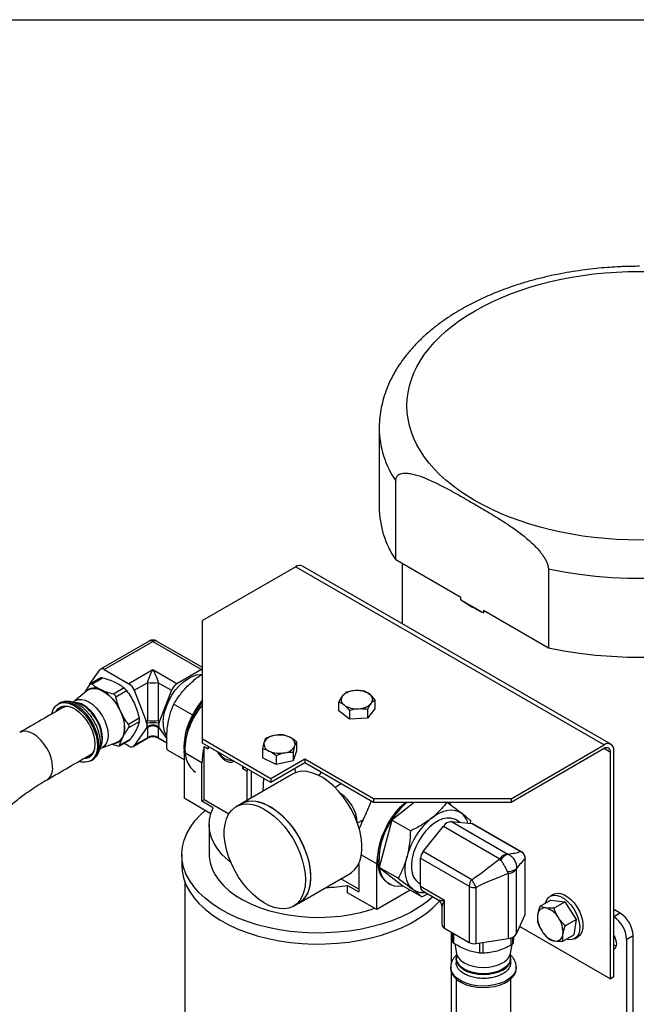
# Model space of a CAD drawing. Header units: inches. Extents: x 3 to 129, y 3 to 99.
# Tile 28 of 30: x 104.09 to 112.57, y 85.46 to 99. Entities that reach past the tile are written whole.
import ezdxf

# ---------------------------------------------------------------- set-up
doc = ezdxf.new("R2010")
doc.units = ezdxf.units.IN
doc.header["$LTSCALE"] = 12
doc.header["$MEASUREMENT"] = 0
doc.layers.add('TEXT', color=140, linetype='Continuous', lineweight=25)

msp = doc.modelspace()

# ---------------------------------------------------------------- linework, layer by layer
for p, q in [((109.033, 93.381), (109.033, 92.295)), ((109.259, 91.572), (109.259, 92.658)), ((110.154, 91.055), (109.259, 91.572)), ((107.884, 91.476), (106.602, 90.736)), ((107.884, 91.476), (112.126, 89.027)), ((112.22, 89.036), (107.978, 91.486)), ((109.348, 91.521), (109.348, 90.695)), ((111.359, 91.445), (111.359, 90.359)), ((110.154, 91.022), (110.154, 91.055)), ((110.154, 91.022), (110.465, 90.843)), ((110.465, 90.876), (110.465, 90.843)), ((111.359, 90.359), (110.465, 90.876)), ((106.602, 89.104), (106.602, 90.736)), ((105.87, 90.456), (105.201, 90.07)), ((105.251, 90.065), (105.92, 90.451)), ((105.92, 90.451), (106.588, 90.065)), ((106.602, 90.091), (105.97, 90.456)), ((105.049, 89.859), (105.19, 90.06)), ((105.251, 90.065), (105.59, 89.869)), ((105.92, 90.06), (105.59, 89.869)), ((106.249, 89.869), (105.92, 90.06)), ((106.588, 90.065), (106.249, 89.869)), ((105.203, 89.948), (105.06, 89.866)), ((105.08, 89.864), (105.226, 89.949)), ((105.01, 89.771), (104.844, 89.631)), ((105.525, 89.81), (105.378, 89.726)), ((105.41, 89.69), (105.557, 89.775)), ((105.664, 89.778), (105.846, 89.883)), ((105.664, 89.778), (105.829, 89.352)), ((105.846, 89.883), (105.846, 89.362)), ((105.993, 89.883), (105.993, 89.362)), ((105.993, 89.883), (106.176, 89.778)), ((106.176, 89.778), (106.011, 89.352)), ((104.854, 89.637), (104.816, 89.615)), ((108.974, 89.648), (108.974, 89.525)), ((104.633, 89.599), (104.615, 89.588)), ((106.208, 89.588), (106.466, 89.44)), ((108.476, 89.497), (108.476, 89.62)), ((108.622, 89.502), (108.622, 89.379)), ((108.974, 89.525), (108.87, 89.393)), ((108.87, 89.516), (108.87, 89.393)), ((105.731, 89.393), (105.584, 89.308)), ((108.622, 89.379), (108.476, 89.497)), ((108.87, 89.393), (108.622, 89.379)), ((105.588, 89.266), (105.735, 89.35)), ((105.829, 89.254), (105.664, 89.019)), ((105.846, 89.362), (105.829, 89.352)), ((105.829, 89.254), (105.846, 89.264)), ((105.846, 89.264), (105.846, 89.124)), ((105.993, 89.362), (106.011, 89.352)), ((105.993, 89.264), (105.993, 89.124)), ((106.011, 89.254), (105.993, 89.264)), ((106.011, 89.254), (106.111, 89.111)), ((105.459, 89.015), (105.601, 89.098)), ((105.611, 89.107), (105.464, 89.022)), ((105.65, 89.006), (105.86, 89.127)), ((105.846, 89.124), (105.664, 89.019)), ((105.98, 89.127), (106.114, 89.05)), ((106.113, 89.055), (105.993, 89.124)), ((107.542, 88.561), (106.602, 89.104)), ((106.602, 89.053), (106.602, 89.104)), ((105.187, 88.969), (105.226, 88.992)), ((105.217, 88.986), (105.421, 89.06)), ((105.358, 89.037), (105.435, 89.015)), ((105.59, 89.012), (105.522, 89.052)), ((106.117, 88.958), (106.348, 88.825)), ((107.542, 88.51), (106.602, 89.053)), ((106.627, 88.271), (106.627, 89.003)), ((106.627, 89.003), (106.68, 88.973)), ((106.68, 89.008), (106.68, 88.973)), ((107.425, 88.974), (107.425, 88.851)), ((107.896, 89.07), (107.896, 88.947)), ((110.845, 88.287), (112.126, 89.027)), ((112.126, 88.976), (110.845, 88.236)), ((112.215, 88.925), (112.126, 88.976)), ((106.595, 88.779), (106.348, 88.922)), ((106.348, 88.922), (106.348, 88.293)), ((107.615, 88.757), (107.425, 88.851)), ((108.01, 88.831), (107.542, 88.561)), ((107.615, 88.88), (107.615, 88.757)), ((107.896, 88.947), (107.851, 88.806)), ((107.851, 88.929), (107.851, 88.806)), ((108.953, 88.287), (108.01, 88.831)), ((108.01, 88.831), (108.01, 88.78)), ((112.215, 85.812), (112.215, 88.925)), ((112.259, 85.837), (112.259, 88.951)), ((105.065, 88.809), (105.083, 88.819)), ((106.595, 88.252), (106.595, 88.779)), ((107.157, 88.697), (107.157, 88.732)), ((107.21, 88.667), (107.157, 88.697)), ((107.219, 88.697), (107.21, 88.667)), ((108.01, 88.78), (107.542, 88.51)), ((107.851, 88.806), (107.615, 88.757)), ((107.879, 88.645), (107.875, 88.702)), ((108.953, 88.236), (108.01, 88.78)), ((107.842, 88.627), (107.135, 88.219)), ((107.21, 88.667), (107.21, 88.263)), ((107.274, 88.299), (107.274, 88.665)), ((107.442, 88.568), (107.431, 88.39)), ((107.542, 88.561), (107.542, 88.51)), ((108.234, 88.651), (108.201, 88.608)), ((108.511, 88.491), (108.426, 88.442)), ((106.716, 88.08), (106.348, 88.293)), ((110.845, 88.287), (108.953, 88.287)), ((108.953, 88.287), (108.953, 88.236)), ((110.845, 88.287), (110.845, 88.236)), ((106.627, 88.271), (106.595, 88.252)), ((106.749, 88.164), (106.595, 88.252)), ((106.963, 88.077), (106.627, 88.271)), ((107.135, 88.219), (107.065, 88.178)), ((110.845, 88.236), (108.953, 88.236)), ((109.512, 88.236), (109.204, 87.993)), ((110.001, 88.236), (110.014, 88.205)), ((106.693, 87.93), (106.693, 87.522)), ((108.733, 87.954), (108.81, 87.998)), ((109.204, 87.993), (109.033, 87.342)), ((109.462, 87.844), (109.204, 87.993)), ((109.636, 87.56), (109.915, 87.908)), ((109.915, 87.908), (110.69, 87.46)), ((110.028, 87.973), (110.803, 87.526)), ((110.028, 87.973), (110.307, 87.948)), ((110.146, 87.962), (110.081, 88)), ((110.288, 87.95), (110.291, 87.982)), ((110.307, 87.948), (110.976, 87.562)), ((110.99, 87.558), (110.322, 87.943)), ((106.318, 87.522), (106.318, 87.37)), ((108.999, 87.391), (108.787, 87.513)), ((109.6, 87.469), (110.268, 87.083)), ((109.6, 87.078), (109.6, 87.469)), ((110.304, 87.174), (109.636, 87.56)), ((111.041, 86.699), (111.041, 87.471)), ((108.752, 87.395), (108.752, 87.007)), ((108.999, 86.762), (108.999, 87.391)), ((109.291, 87.193), (109.033, 87.342)), ((109.033, 87.342), (109.362, 87.085)), ((111.037, 87.456), (111.037, 86.684)), ((107.925, 86.851), (108.632, 87.259)), ((110.806, 87.259), (110.806, 86.364)), ((110.919, 86.43), (110.919, 87.324)), ((106.358, 87.148), (106.358, 82.995)), ((108.752, 87.044), (108.506, 87.186)), ((108.598, 86.994), (108.598, 87.096)), ((108.598, 87.096), (108.752, 87.007)), ((109.16, 87.122), (109.174, 87.114)), ((109.62, 86.936), (109.362, 87.085)), ((109.579, 87.129), (109.6, 87.117)), ((109.93, 86.887), (109.6, 87.078)), ((110.269, 87.083), (110.269, 86.311)), ((110.365, 86.296), (110.365, 87.068)), ((108.999, 86.762), (108.598, 86.994)), ((109.46, 87.028), (108.999, 86.762)), ((109.62, 86.936), (109.701, 86.979)), ((109.625, 87.023), (109.835, 86.902)), ((111.427, 86.972), (111.383, 86.946)), ((107.855, 86.81), (107.925, 86.851)), ((109.244, 86.904), (109.254, 86.909)), ((109.254, 86.909), (109.263, 86.915)), ((109.895, 86.798), (109.895, 86.556)), ((109.93, 86.507), (109.93, 86.887)), ((111.394, 86.894), (111.243, 86.807)), ((111.394, 86.894), (111.584, 86.868)), ((111.434, 86.781), (111.584, 86.868)), ((111.584, 86.868), (111.743, 86.628)), ((110.919, 86.43), (111.037, 86.684)), ((112.347, 86.713), (112.259, 86.764)), ((112.347, 86.713), (112.259, 86.661)), ((110.967, 86.532), (112.215, 85.812)), ((111.592, 86.541), (111.743, 86.628)), ((111.743, 86.628), (111.71, 86.414)), ((109.93, 86.507), (110.269, 86.311)), ((110.028, 86.035), (110.028, 86.45)), ((110.038, 86.445), (110.038, 86.323)), ((110.06, 86.298), (110.06, 86.432)), ((111.56, 86.327), (111.71, 86.414)), ((111.721, 86.362), (111.765, 86.387)), ((112.436, 86.355), (112.524, 86.406)), ((112.524, 83.548), (112.524, 86.406)), ((110.072, 86.292), (110.096, 86.159)), ((110.365, 86.296), (110.806, 86.364)), ((110.414, 86.304), (110.414, 86.164)), ((110.464, 86.162), (110.464, 86.311)), ((110.837, 86.159), (110.859, 86.282)), ((110.843, 86.373), (110.843, 86.272)), ((110.87, 86.296), (110.87, 86.384)), ((112.263, 86.272), (112.259, 86.274)), ((112.259, 86.27), (112.263, 86.272)), ((112.291, 86.259), (112.263, 86.272)), ((112.436, 83.497), (112.436, 86.355)), ((110.094, 86.17), (110.094, 86.095)), ((110.839, 86.095), (110.839, 86.17)), ((110.092, 86.084), (110.092, 86.032)), ((110.842, 86.032), (110.842, 86.084)), ((110.017, 85.971), (110.017, 85.95)), ((110.028, 82.995), (110.028, 85.892)), ((110.203, 85.943), (110.206, 85.941)), ((110.727, 85.941), (110.73, 85.943)), ((110.917, 85.95), (110.917, 85.971)), ((110.092, 85.807), (110.092, 84.806)), ((110.842, 84.806), (110.842, 85.807)), ((112.259, 85.837), (112.215, 85.812))]:
    msp.add_line(p, q)
at = {"flags": 128}
for points in [[(112.672, 91.315), (112.449, 91.317), (112.226, 91.327), (112.005, 91.344), (111.786, 91.37), (111.571, 91.404), (111.359, 91.445)], [(112.672, 90.229), (112.449, 90.231), (112.226, 90.241), (112.005, 90.258), (111.786, 90.284), (111.571, 90.318), (111.359, 90.359)], [(106.602, 90.071), (106.598, 90.07), (106.588, 90.065)], [(106.059, 89.331), (106.065, 89.403), (106.08, 89.479), (106.105, 89.557), (106.138, 89.634), (106.18, 89.709), (106.228, 89.778), (106.282, 89.841), (106.34, 89.894), (106.4, 89.938), (106.46, 89.969), (106.519, 89.989), (106.575, 89.995), (106.584, 89.995)], [(105.01, 89.771), (105.021, 89.779), (105.061, 89.798), (105.107, 89.805), (105.157, 89.798), (105.21, 89.779), (105.264, 89.748), (105.317, 89.706), (105.367, 89.654), (105.413, 89.595), (105.453, 89.53), (105.485, 89.462), (105.509, 89.392), (105.524, 89.324), (105.529, 89.259), (105.524, 89.2), (105.509, 89.149), (105.485, 89.107), (105.453, 89.076), (105.421, 89.06)], [(104.854, 89.637), (104.894, 89.652), (104.939, 89.653), (104.989, 89.642), (105.04, 89.618), (105.092, 89.583), (105.141, 89.537), (105.187, 89.483), (105.226, 89.422), (105.259, 89.357), (105.284, 89.29), (105.299, 89.224), (105.304, 89.162), (105.299, 89.106), (105.284, 89.057), (105.259, 89.019), (105.226, 88.992), (105.226, 88.992)], [(104.53, 89.459), (104.533, 89.473), (104.553, 89.524), (104.583, 89.563), (104.62, 89.591), (104.665, 89.606), (104.715, 89.609), (104.769, 89.598), (104.826, 89.574), (104.883, 89.538), (104.938, 89.491), (104.991, 89.435), (105.038, 89.371), (105.08, 89.302), (105.113, 89.229), (105.138, 89.156), (105.153, 89.083), (105.158, 89.015)], [(104.588, 89.492), (104.589, 89.493), (104.618, 89.529), (104.655, 89.552), (104.699, 89.563), (104.748, 89.561), (104.8, 89.545), (104.854, 89.517), (104.907, 89.478), (104.958, 89.428), (105.004, 89.37), (105.045, 89.306), (105.078, 89.238), (105.103, 89.168), (105.118, 89.1), (105.123, 89.035)], [(105.176, 89.025), (105.171, 89.094), (105.156, 89.166), (105.131, 89.24), (105.097, 89.312), (105.056, 89.382), (105.009, 89.445), (104.956, 89.502), (104.9, 89.548), (104.843, 89.584), (104.787, 89.608), (104.733, 89.619), (104.682, 89.617), (104.638, 89.601), (104.633, 89.599)], [(105.222, 89.091), (105.224, 89.119), (105.219, 89.18), (105.204, 89.246), (105.18, 89.312), (105.147, 89.376), (105.108, 89.436), (105.063, 89.49), (105.014, 89.536), (104.963, 89.571), (104.912, 89.594), (104.863, 89.605), (104.851, 89.606)], [(105.194, 88.988), (105.209, 89.014), (105.224, 89.062), (105.229, 89.119), (105.224, 89.181), (105.209, 89.247), (105.184, 89.313), (105.151, 89.378), (105.112, 89.439), (105.066, 89.494), (105.017, 89.54), (104.965, 89.575)], [(104.541, 88.721), (104.536, 88.784), (104.52, 88.85), (104.496, 88.917), (104.463, 88.983), (104.422, 89.044), (104.376, 89.098), (104.327, 89.144), (104.275, 89.18), (104.223, 89.204), (104.173, 89.215), (104.128, 89.212), (104.088, 89.197)], [(105.158, 89.015), (105.153, 88.952), (105.138, 88.898), (105.113, 88.852), (105.08, 88.819), (105.038, 88.797), (104.991, 88.788), (104.938, 88.792), (104.906, 88.801)], [(105.123, 89.035), (105.118, 88.976), (105.103, 88.926), (105.078, 88.885), (105.045, 88.855), (105.004, 88.838), (104.96, 88.834)], [(106.359, 88.982), (106.364, 88.903), (106.379, 88.831), (106.403, 88.768), (106.436, 88.715), (106.478, 88.673), (106.508, 88.652)], [(105.057, 88.864), (105.039, 88.858), (104.995, 88.854)], [(107.166, 88.727), (107.165, 88.723), (107.157, 88.697)], [(108.632, 87.259), (108.652, 87.271), (108.698, 87.312), (108.736, 87.364), (108.765, 87.427), (108.785, 87.499), (108.795, 87.578), (108.795, 87.665), (108.785, 87.756), (108.765, 87.85), (108.736, 87.946), (108.698, 88.042), (108.652, 88.137), (108.598, 88.228), (108.538, 88.313), (108.472, 88.393), (108.403, 88.464), (108.33, 88.526), (108.256, 88.577), (108.181, 88.617), (108.108, 88.645), (108.037, 88.661), (107.969, 88.664), (107.906, 88.654), (107.849, 88.631), (107.842, 88.627)], [(106.992, 87.411), (106.949, 87.446), (106.874, 87.517), (106.812, 87.592), (106.762, 87.67), (106.725, 87.751), (106.703, 87.833), (106.693, 87.916), (106.698, 88), (106.717, 88.082), (106.749, 88.164)], [(108.018, 87.172), (108.013, 87.089), (107.998, 87.013), (107.974, 86.945), (107.94, 86.888), (107.898, 86.841), (107.848, 86.806), (107.791, 86.784), (107.728, 86.774), (107.66, 86.776), (107.589, 86.792), (107.515, 86.82), (107.441, 86.86), (107.367, 86.912), (107.294, 86.974), (107.224, 87.045), (107.159, 87.124), (107.099, 87.21), (107.045, 87.301), (106.999, 87.395), (106.961, 87.491), (106.932, 87.587), (106.912, 87.682), (106.902, 87.773), (106.902, 87.859), (106.912, 87.939), (106.932, 88.01), (106.961, 88.073), (106.999, 88.125), (107.045, 88.166), (107.099, 88.195), (107.159, 88.211), (107.224, 88.215), (107.294, 88.206), (107.367, 88.184), (107.441, 88.15), (107.515, 88.104), (107.589, 88.047), (107.66, 87.98), (107.728, 87.905), (107.791, 87.822), (107.848, 87.734), (107.898, 87.641), (107.94, 87.545), (107.974, 87.449), (107.998, 87.354), (108.013, 87.261), (108.018, 87.172)], [(107.135, 88.219), (107.142, 88.223), (107.199, 88.246), (107.262, 88.256), (107.329, 88.253), (107.401, 88.237), (107.474, 88.209), (107.549, 88.169), (107.623, 88.117), (107.696, 88.056), (107.765, 87.984), (107.831, 87.905), (107.891, 87.819), (107.945, 87.729), (107.991, 87.634), (108.029, 87.538), (108.058, 87.442), (108.078, 87.348), (108.088, 87.256), (108.088, 87.17), (108.078, 87.091), (108.058, 87.019), (108.029, 86.956), (107.991, 86.904), (107.945, 86.863), (107.925, 86.851)], [(107.135, 88.219), (107.17, 88.236), (107.23, 88.252), (107.295, 88.256), (107.365, 88.247), (107.437, 88.225), (107.512, 88.191), (107.586, 88.145), (107.66, 88.088), (107.731, 88.021), (107.799, 87.946), (107.862, 87.863), (107.919, 87.775), (107.969, 87.682), (108.011, 87.586), (108.045, 87.49), (108.069, 87.394), (108.084, 87.301), (108.089, 87.213)], [(109.16, 87.122), (109.153, 87.125), (109.108, 87.162), (109.07, 87.21), (109.041, 87.268), (109.022, 87.335), (109.012, 87.411), (109.012, 87.492), (109.022, 87.579), (109.041, 87.669), (109.07, 87.761), (109.108, 87.852), (109.153, 87.941), (109.206, 88.026), (109.265, 88.106), (109.329, 88.178), (109.389, 88.236)], [(109.772, 86.938), (109.772, 86.937), (109.679, 86.861), (109.575, 86.79), (109.461, 86.724), (109.337, 86.664), (109.205, 86.61), (109.066, 86.564), (108.92, 86.524), (108.769, 86.491), (108.613, 86.467), (108.455, 86.45), (108.294, 86.441), (108.133, 86.44), (107.972, 86.447), (107.813, 86.462), (107.656, 86.484), (107.504, 86.515), (107.356, 86.553), (107.215, 86.598), (107.081, 86.65), (106.956, 86.708), (106.839, 86.773), (106.733, 86.843), (106.637, 86.918), (106.553, 86.997), (106.481, 87.081), (106.421, 87.167), (106.375, 87.256), (106.343, 87.348), (106.323, 87.44), (106.318, 87.533), (106.327, 87.626), (106.349, 87.718), (106.386, 87.809), (106.435, 87.898), (106.498, 87.984), (106.573, 88.066), (106.637, 88.126)], [(110.081, 88), (110.065, 88.008), (110.016, 88.022), (109.963, 88.022), (109.905, 88.009), (109.845, 87.983), (109.785, 87.946), (109.726, 87.897), (109.67, 87.839), (109.619, 87.773), (109.574, 87.7), (109.536, 87.624), (109.506, 87.547), (109.486, 87.469), (109.476, 87.395), (109.476, 87.325), (109.486, 87.263), (109.506, 87.209), (109.536, 87.165), (109.574, 87.132), (109.579, 87.129)], [(109.751, 88.019), (109.808, 88.06), (109.866, 88.092), (109.923, 88.115), (109.978, 88.129), (110.031, 88.133), (110.08, 88.127), (110.125, 88.112), (110.165, 88.087)], [(110.307, 87.948), (110.315, 87.946), (110.322, 87.943)], [(106.693, 87.522), (106.694, 87.49), (106.706, 87.407), (106.733, 87.325), (106.772, 87.244), (106.825, 87.166), (106.891, 87.092), (106.969, 87.021), (107.058, 86.955), (107.158, 86.895), (107.268, 86.84), (107.386, 86.792), (107.512, 86.75), (107.644, 86.716), (107.782, 86.689), (107.923, 86.67), (108.066, 86.659), (108.211, 86.656), (108.356, 86.661), (108.499, 86.674), (108.639, 86.695), (108.776, 86.724), (108.906, 86.76), (108.968, 86.78)], [(109.495, 87.042), (109.46, 87.075), (109.432, 87.117), (109.411, 87.167), (109.397, 87.223), (109.39, 87.285), (109.391, 87.352), (109.4, 87.423), (109.416, 87.496)], [(111.041, 87.471), (111.04, 87.463), (111.037, 87.456)], [(106.318, 87.37), (106.323, 87.289), (106.343, 87.197), (106.375, 87.105), (106.421, 87.016), (106.481, 86.93), (106.553, 86.846), (106.637, 86.767), (106.733, 86.692), (106.839, 86.622), (106.956, 86.557), (107.081, 86.499), (107.215, 86.447), (107.356, 86.402), (107.504, 86.364), (107.656, 86.333), (107.813, 86.311), (107.972, 86.296), (108.133, 86.289), (108.294, 86.29), (108.455, 86.299), (108.613, 86.316), (108.769, 86.34), (108.92, 86.373), (109.066, 86.412), (109.205, 86.459), (109.337, 86.513), (109.461, 86.573), (109.575, 86.639), (109.679, 86.71), (109.772, 86.786), (109.853, 86.867), (109.867, 86.883)], [(109.362, 87.085), (109.301, 87.08), (109.244, 87.086), (109.192, 87.104), (109.146, 87.132), (109.106, 87.171), (109.074, 87.219), (109.049, 87.277), (109.033, 87.342)], [(108.089, 87.213), (108.084, 87.129), (108.069, 87.054), (108.045, 86.986), (108.011, 86.929), (107.969, 86.882), (107.925, 86.851)], [(111.32, 86.851), (111.321, 86.856), (111.338, 86.899), (111.363, 86.932), (111.396, 86.953), (111.436, 86.962), (111.48, 86.958), (111.528, 86.942), (111.576, 86.914), (111.623, 86.876), (111.668, 86.828), (111.707, 86.773), (111.741, 86.714), (111.766, 86.652), (111.783, 86.59), (111.79, 86.53), (111.788, 86.476), (111.776, 86.429), (111.754, 86.391), (111.725, 86.364), (111.688, 86.349), (111.646, 86.346), (111.607, 86.354)], [(111.427, 86.972), (111.441, 86.978), (111.48, 86.987), (111.525, 86.984), (111.572, 86.968), (111.62, 86.94), (111.668, 86.901), (111.712, 86.854), (111.752, 86.799), (111.785, 86.739), (111.81, 86.677), (111.827, 86.615), (111.834, 86.556), (111.832, 86.502), (111.82, 86.455), (111.799, 86.417), (111.769, 86.39), (111.765, 86.387)], [(111.037, 86.684), (111.04, 86.691), (111.041, 86.699)], [(112.259, 86.409), (112.271, 86.385), (112.288, 86.336), (112.294, 86.29), (112.288, 86.25), (112.271, 86.222), (112.259, 86.212)], [(110.096, 86.159), (110.101, 86.139), (110.122, 86.099), (110.157, 86.062), (110.203, 86.029), (110.26, 86.003), (110.324, 85.983), (110.394, 85.971), (110.467, 85.966), (110.539, 85.971), (110.609, 85.983), (110.673, 86.003), (110.73, 86.029)], [(110.732, 85.931), (110.675, 85.904), (110.61, 85.884), (110.54, 85.872), (110.467, 85.868), (110.393, 85.872), (110.323, 85.884), (110.258, 85.904), (110.201, 85.931), (110.155, 85.964), (110.12, 86.001), (110.099, 86.042), (110.092, 86.084), (110.094, 86.109)], [(110.839, 86.095), (110.832, 86.053), (110.811, 86.013), (110.776, 85.975), (110.73, 85.943), (110.673, 85.916), (110.609, 85.896), (110.539, 85.884), (110.467, 85.88), (110.394, 85.884), (110.324, 85.896), (110.26, 85.916), (110.203, 85.943), (110.157, 85.975), (110.122, 86.013), (110.101, 86.053), (110.094, 86.095), (110.094, 86.095)], [(110.102, 86.05), (110.105, 86.042), (110.126, 86.002), (110.16, 85.966), (110.206, 85.933), (110.262, 85.907), (110.325, 85.887), (110.395, 85.875), (110.467, 85.871), (110.538, 85.875), (110.608, 85.887), (110.672, 85.907), (110.727, 85.933)], [(110.917, 85.972), (110.911, 85.93), (110.891, 85.885), (110.858, 85.843), (110.812, 85.804), (110.755, 85.771), (110.689, 85.745), (110.615, 85.726), (110.537, 85.714), (110.456, 85.711), (110.376, 85.716), (110.299, 85.73), (110.227, 85.751), (110.163, 85.779), (110.108, 85.813), (110.066, 85.853), (110.036, 85.896), (110.019, 85.942), (110.017, 85.969)], [(110.017, 85.95), (110.019, 85.921), (110.036, 85.876), (110.066, 85.832), (110.108, 85.793), (110.163, 85.759), (110.227, 85.73), (110.299, 85.709), (110.376, 85.696), (110.456, 85.691), (110.537, 85.694), (110.615, 85.705), (110.689, 85.724), (110.755, 85.751), (110.812, 85.784), (110.858, 85.822), (110.891, 85.865), (110.911, 85.91), (110.917, 85.95)]]:
    msp.add_lwpolyline(points, dxfattribs=at)
for centre, radius, start, end in [((110.359, 93.399), 1.327, 180.7257, 213.9983), ((110.359, 92.313), 1.327, 180.784, 213.9971), ((107.939, 91.4), 0.0943, 65.6929, 125.6176), ((111.845, 93.593), 3.077, 236.6593, 243.3461), ((105.89, 90.41), 0.0505, 54.5328, 114.1568), ((105.949, 90.41), 0.0505, 65.8432, 125.4672), ((105.224, 90.031), 0.044, 50.7518, 139.4672), ((105.115, 89.639), 0.171, 57.212, 139.8785), ((104.921, 89.253), 0.603, 22.8904, 61.5664), ((105.491, 89.714), 0.184, 20.2271, 57.362), ((105.92, 91.403), 1.521, 267.231, 272.769), ((106.349, 89.714), 0.184, 122.638, 159.7729), ((108.702, 89.529), 0.245, 89.5185, 135.369), ((108.732, 89.478), 0.298, 55.2863, 95.3447), ((107.555, 88.878), 1.225, 141.043, 152.724), ((108.594, 89.648), 0.0846, 141.3711, 237.8559), ((108.856, 89.651), 0.0846, 321.3711, 57.8559), ((104.754, 89.436), 0.152, 129.2013, 149.8688), ((104.843, 89.382), 0.228, 57.5037, 90.4746), ((107.473, 88.868), 1.127, 140.621, 177.2424), ((107.464, 88.929), 1.106, 141.18, 177.2848), ((108.718, 89.821), 0.298, 235.2863, 275.3447), ((108.748, 89.77), 0.245, 269.5185, 315.369), ((105.097, 89.278), 0.434, 340.3409, 28.8727), ((107.263, 88.986), 0.917, 150.3666, 183.4834), ((105.664, 89.287), 0.177, 11.4178, 21.3678), ((105.78, 89.287), 0.0594, 325.6671, 346.3078), ((105.92, 88.94), 0.391, 77.8775, 102.1225), ((105.92, 89.162), 0.139, 53.6447, 126.3553), ((105.92, 90.881), 1.521, 267.231, 272.769), ((105.92, 89.165), 0.123, 53.477, 126.523), ((106.175, 89.287), 0.177, 158.6322, 168.5822), ((106.06, 89.287), 0.0594, 193.6922, 214.3329), ((106.353, 89.315), 0.294, 176.8321, 213.8312), ((105.372, 89.195), 0.148, 276.8352, 334.7757), ((105.92, 89.025), 0.123, 53.477, 126.523), ((107.604, 88.98), 0.176, 95.3658, 152.9671), ((107.66, 88.819), 0.344, 65.8405, 102.0847), ((107.771, 89.033), 0.104, 350.0811, 73.3044), ((104.952, 89.002), 0.225, 305.501, 5.8112), ((105.624, 89.053), 0.0528, 230.7518, 319.4672), ((107.465, 88.77), 0.87, 164.4428, 179.4169), ((107.55, 89.042), 0.104, 170.0811, 253.3044), ((107.717, 89.095), 0.176, 275.3658, 332.9671), ((112.178, 88.964), 0.0819, 350.786, 129.2033), ((112.161, 88.934), 0.0546, 350.786, 129.2033), ((107.099, 89.098), 0.337, 208.4732, 237.662), ((106.993, 88.998), 0.181, 204.9736, 275.0317), ((107.661, 89.257), 0.344, 245.8405, 282.0847), ((104.356, 88.7), 0.186, 305.4442, 6.5166), ((106.984, 88.899), 0.109, 232.7159, 297.5966), ((108.21, 87.927), 0.522, 3.7819, 56.2127), ((110.142, 87.4), 1.11, 131.1322, 147.7084), ((110.397, 87.235), 1.016, 129.5169, 165.1285), ((109.992, 87.88), 0.27, 15.5544, 49.98), ((109.892, 87.466), 1.206, 153.8339, 160.1335), ((110.003, 87.436), 0.974, 145.0856, 185.537), ((110.037, 87.827), 0.146, 93.4295, 146.5651), ((109.862, 87.382), 0.863, 166.9978, 179.404), ((109.754, 87.462), 0.153, 140.2279, 177.3607), ((110.812, 87.38), 0.146, 93.4295, 146.5651), ((110.852, 87.369), 0.161, 106.2373, 154.1599), ((110.973, 87.527), 0.0349, 60.048, 85.5285), ((110.808, 87.445), 0.161, 265.8402, 313.7504), ((110.797, 87.405), 0.146, 273.4335, 326.5611), ((108.197, 89.593), 2.529, 272.2948, 279.1317), ((109.661, 87.072), 0.0606, 174.5293, 234.1585), ((110.422, 87.076), 0.153, 140.2279, 177.3607), ((110.339, 87.219), 0.154, 242.6428, 279.7711), ((109.633, 87.228), 0.232, 233.3004, 278.49), ((111.555, 86.664), 0.345, 175.5307, 215.477), ((111.309, 86.688), 0.0979, 81.9517, 178.2758), ((111.253, 86.513), 0.281, 29.6418, 75.6909), ((112.052, 86.338), 0.384, 2.6055, 57.3945), ((112.14, 86.389), 0.384, 2.6055, 57.3945), ((109.955, 86.562), 0.0606, 185.8452, 245.4749), ((111.216, 86.452), 0.345, 355.5307, 35.477), ((110.797, 86.51), 0.146, 273.4335, 326.5611), ((111.518, 86.603), 0.281, 209.6418, 255.6909), ((111.462, 86.428), 0.0979, 261.9517, 358.2758), ((110.339, 86.447), 0.154, 242.6428, 279.7711), ((110.646, 86.207), 0.197, 295.1516, 345.8299), ((110.641, 86.114), 0.201, 295.6075, 341.1712), ((110.663, 86.094), 0.177, 292.8583, 4.9704), ((110.467, 86.437), 0.56, 242.2307, 297.7639)]:
    msp.add_arc(centre, radius, start, end)
for points, knots in [([(112.613, 95.609), (112.541, 95.608), (112.44, 95.607), (112.291, 95.6), (112.164, 95.592), (112.013, 95.579), (111.856, 95.56), (111.693, 95.537), (111.527, 95.507), (111.359, 95.472), (111.192, 95.432), (111.026, 95.385), (110.862, 95.332), (110.701, 95.274), (110.545, 95.21), (110.393, 95.141), (110.246, 95.066), (110.105, 94.986), (109.97, 94.9), (109.843, 94.809), (109.722, 94.713), (109.61, 94.613), (109.507, 94.507), (109.412, 94.398), (109.327, 94.284), (109.252, 94.167), (109.188, 94.046), (109.134, 93.922), (109.091, 93.796), (109.059, 93.667), (109.04, 93.536), (109.031, 93.441), (109.033, 93.39), (109.033, 93.383)], [0, 0, 0, 0, 0.039293, 0.0552297, 0.0816664, 0.1090877, 0.138474, 0.1691072, 0.2006998, 0.2330242, 0.2659205, 0.2992727, 0.3329947, 0.3670222, 0.4013058, 0.4358067, 0.4704933, 0.5053384, 0.5403168, 0.5753975, 0.6105466, 0.6457302, 0.680911, 0.7160502, 0.7511116, 0.7860676, 0.8209056, 0.8556352, 0.890292, 0.9249403, 0.9596711, 0.9945994, 1, 1, 1, 1]), ([(110.35, 94.998), (110.95, 95.344), (111.764, 95.539), (113.461, 95.539), (114.275, 95.344), (115.475, 94.651), (115.813, 94.181), (115.813, 93.202), (115.475, 92.732), (114.875, 92.385)], [0, 0, 0, 0, 0.25, 0.25, 0.5, 0.5, 0.75, 0.75, 1, 1, 1, 1]), ([(114.875, 92.385), (114.275, 92.039), (113.461, 91.844), (111.764, 91.844), (110.95, 92.039), (109.75, 92.732), (109.413, 93.202), (109.413, 94.181), (109.75, 94.651), (110.35, 94.998)], [0, 0, 0, 0, 0.25, 0.25, 0.5, 0.5, 0.75, 0.75, 1, 1, 1, 1]), ([(109.259, 92.658), (109.259, 92.672), (109.261, 92.684), (109.267, 92.701), (109.269, 92.706), (109.275, 92.716), (109.278, 92.72), (109.287, 92.732), (109.295, 92.739), (109.312, 92.749), (109.321, 92.753), (109.34, 92.759), (109.35, 92.761), (109.371, 92.764), (109.382, 92.764), (109.414, 92.765), (109.436, 92.762), (109.482, 92.755), (109.505, 92.749), (109.552, 92.737), (109.575, 92.729), (109.645, 92.704), (109.692, 92.685), (109.787, 92.642), (109.834, 92.619), (109.929, 92.57), (109.977, 92.545), (110.072, 92.493), (110.12, 92.466), (110.215, 92.412), (110.311, 92.357), (110.406, 92.302), (110.502, 92.245), (110.55, 92.217), (110.645, 92.159), (110.693, 92.129), (110.788, 92.068), (110.836, 92.036), (110.907, 91.986), (110.93, 91.969), (110.978, 91.933), (111.001, 91.915), (111.048, 91.878), (111.071, 91.858), (111.117, 91.817), (111.14, 91.796), (111.185, 91.752), (111.207, 91.728), (111.239, 91.691), (111.249, 91.678), (111.27, 91.652), (111.28, 91.638), (111.298, 91.61), (111.307, 91.596), (111.324, 91.567), (111.331, 91.551), (111.341, 91.528), (111.344, 91.521), (111.349, 91.505), (111.351, 91.497), (111.355, 91.482), (111.357, 91.474), (111.358, 91.46), (111.359, 91.452), (111.359, 91.445)], [0, 0, 0, 0, 0.015625, 0.015625, 0.023437, 0.023437, 0.03125, 0.03125, 0.046875, 0.046875, 0.0625, 0.0625, 0.078125, 0.078125, 0.09375, 0.09375, 0.125, 0.125, 0.15625, 0.15625, 0.1875, 0.1875, 0.25, 0.25, 0.3125, 0.3125, 0.375, 0.375, 0.4375, 0.4375, 0.5, 0.5625, 0.5625, 0.625, 0.625, 0.6875, 0.6875, 0.75, 0.75, 0.78125, 0.78125, 0.8125, 0.8125, 0.84375, 0.84375, 0.875, 0.875, 0.90625, 0.90625, 0.921875, 0.921875, 0.9375, 0.9375, 0.953125, 0.953125, 0.96875, 0.96875, 0.976562, 0.976562, 0.984375, 0.984375, 0.992187, 0.992187, 1, 1, 1, 1]), ([(105.97, 90.456), (105.962, 90.46), (105.946, 90.467), (105.92, 90.47), (105.894, 90.467), (105.878, 90.46), (105.87, 90.456)], [0, 0, 0, 0, 0.259399, 0.499543, 0.740347, 1, 1, 1, 1]), ([(105.846, 89.883), (105.847, 89.886), (105.848, 89.89), (105.85, 89.897), (105.852, 89.904), (105.855, 89.911), (105.857, 89.919), (105.861, 89.932), (105.868, 89.95), (105.877, 89.973), (105.887, 89.997), (105.897, 90.018), (105.908, 90.039), (105.916, 90.052), (105.92, 90.06)], [0, 0, 0, 0, 0.029564, 0.060537, 0.09295, 0.12683, 0.162201, 0.199083, 0.313652, 0.444241, 0.571476, 0.719324, 0.835552, 1, 1, 1, 1]), ([(105.92, 90.06), (105.921, 90.057), (105.924, 90.052), (105.929, 90.044), (105.932, 90.037), (105.936, 90.03), (105.939, 90.025), (105.944, 90.013), (105.952, 89.997), (105.962, 89.973), (105.972, 89.95), (105.979, 89.931), (105.984, 89.915), (105.987, 89.904), (105.99, 89.894), (105.992, 89.887), (105.993, 89.883)], [0, 0, 0, 0, 0.060181, 0.115003, 0.164467, 0.208572, 0.247319, 0.280708, 0.428546, 0.555785, 0.686364, 0.800937, 0.855686, 0.907059, 0.955132, 1, 1, 1, 1]), ([(105.226, 89.949), (105.222, 89.95), (105.214, 89.951), (105.206, 89.951), (105.203, 89.948), (105.203, 89.948)], [0, 0, 0, 0, 0.445758, 0.892261, 1, 1, 1, 1]), ([(105.226, 89.949), (105.257, 89.941), (105.287, 89.933), (105.344, 89.914), (105.371, 89.903), (105.396, 89.892)], [0, 0, 0, 0, 0.5, 0.5, 1, 1, 1, 1]), ([(106.408, 89.848), (106.45, 89.887), (106.51, 89.943), (106.581, 89.99), (106.602, 90.004)], [0, 0, 0, 0, 0.695089, 1, 1, 1, 1]), ([(105.051, 89.857), (105.035, 89.834), (105.008, 89.796), (104.989, 89.761), (104.982, 89.747)], [0, 0, 0, 0, 0.608714, 1, 1, 1, 1]), ([(105.051, 89.857), (105.053, 89.86), (105.055, 89.862), (105.06, 89.866), (105.062, 89.868), (105.068, 89.869), (105.07, 89.869), (105.075, 89.867), (105.077, 89.866), (105.08, 89.864)], [0, 0, 0, 0, 0.25, 0.25, 0.5, 0.5, 0.75, 0.75, 1, 1, 1, 1]), ([(105.208, 89.783), (105.183, 89.795), (105.16, 89.808), (105.117, 89.835), (105.098, 89.849), (105.08, 89.864)], [0, 0, 0, 0, 0.5, 0.5, 1, 1, 1, 1]), ([(105.378, 89.726), (105.347, 89.733), (105.317, 89.742), (105.26, 89.761), (105.233, 89.771), (105.208, 89.783)], [0, 0, 0, 0, 0.5, 0.5, 1, 1, 1, 1]), ([(105.396, 89.892), (105.422, 89.88), (105.445, 89.867), (105.487, 89.84), (105.507, 89.825), (105.525, 89.81)], [0, 0, 0, 0, 0.5, 0.5, 1, 1, 1, 1]), ([(105.557, 89.775), (105.554, 89.778), (105.552, 89.782), (105.546, 89.789), (105.543, 89.792), (105.537, 89.798), (105.535, 89.801), (105.529, 89.806), (105.527, 89.809), (105.525, 89.81)], [0, 0, 0, 0, 0.25, 0.25, 0.5, 0.5, 0.75, 0.75, 1, 1, 1, 1]), ([(105.557, 89.775), (105.578, 89.747), (105.597, 89.719), (105.633, 89.659), (105.65, 89.628), (105.665, 89.596)], [0, 0, 0, 0, 0.5, 0.5, 1, 1, 1, 1]), ([(106.208, 89.588), (106.235, 89.634), (106.265, 89.679), (106.331, 89.766), (106.367, 89.808), (106.408, 89.848)], [0, 0, 0, 0, 0.5, 0.5, 1, 1, 1, 1]), ([(105.378, 89.726), (105.382, 89.725), (105.385, 89.723), (105.392, 89.719), (105.396, 89.716), (105.401, 89.71), (105.404, 89.707), (105.408, 89.699), (105.409, 89.695), (105.41, 89.69)], [0, 0, 0, 0, 0.25, 0.25, 0.5, 0.5, 0.75, 0.75, 1, 1, 1, 1]), ([(105.477, 89.487), (105.462, 89.52), (105.449, 89.553), (105.427, 89.621), (105.418, 89.655), (105.41, 89.69)], [0, 0, 0, 0, 0.5, 0.5, 1, 1, 1, 1]), ([(104.687, 89.543), (104.587, 89.485), (104.386, 89.37), (104.187, 89.255), (104.088, 89.197)], [0, 0, 0, 0, 0.499999, 1, 1, 1, 1]), ([(105.11, 89.355), (105.097, 89.376), (105.079, 89.406), (105.047, 89.447), (105.019, 89.48), (104.984, 89.515), (104.945, 89.548), (104.903, 89.576), (104.859, 89.6), (104.814, 89.617), (104.767, 89.626), (104.72, 89.627), (104.675, 89.619), (104.647, 89.605), (104.633, 89.599)], [0, 0, 0, 0, 0.110332, 0.155294, 0.22937, 0.305441, 0.386312, 0.469956, 0.555737, 0.643107, 0.731507, 0.820612, 0.910725, 1, 1, 1, 1]), ([(104.75, 89.556), (104.738, 89.557), (104.714, 89.56), (104.698, 89.546), (104.69, 89.539)], [0, 0, 0, 0, 0.505081, 1, 1, 1, 1]), ([(105.221, 89.121), (105.217, 89.158), (105.21, 89.231), (105.162, 89.348), (105.093, 89.456), (105.008, 89.541), (104.917, 89.598), (104.862, 89.604), (104.835, 89.607)], [0, 0, 0, 0, 0.167468, 0.334936, 0.502404, 0.669872, 0.83734, 1, 1, 1, 1]), ([(105.665, 89.596), (105.679, 89.563), (105.692, 89.53), (105.714, 89.462), (105.723, 89.428), (105.731, 89.393)], [0, 0, 0, 0, 0.5, 0.5, 1, 1, 1, 1]), ([(106.123, 89.296), (106.131, 89.35), (106.142, 89.401), (106.171, 89.498), (106.189, 89.544), (106.208, 89.588)], [0, 0, 0, 0, 0.5, 0.5, 1, 1, 1, 1]), ([(105.584, 89.308), (105.564, 89.336), (105.544, 89.364), (105.508, 89.424), (105.491, 89.455), (105.477, 89.487)], [0, 0, 0, 0, 0.5, 0.5, 1, 1, 1, 1]), ([(105.735, 89.35), (105.735, 89.352), (105.735, 89.355), (105.735, 89.361), (105.735, 89.364), (105.735, 89.372), (105.734, 89.376), (105.733, 89.384), (105.732, 89.388), (105.731, 89.393)], [0, 0, 0, 0, 0.25, 0.25, 0.5, 0.5, 0.75, 0.75, 1, 1, 1, 1]), ([(105.081, 88.819), (105.082, 88.819), (105.098, 88.826), (105.124, 88.849), (105.156, 88.887), (105.178, 88.933), (105.193, 88.984), (105.199, 89.039), (105.197, 89.096), (105.189, 89.153), (105.176, 89.205), (105.16, 89.252), (105.14, 89.3), (105.121, 89.334), (105.11, 89.355)], [0, 0, 0, 0, 0.005417, 0.103252, 0.197183, 0.293719, 0.391945, 0.489576, 0.584435, 0.674661, 0.766388, 0.833491, 0.897217, 1, 1, 1, 1]), ([(105.505, 89.132), (105.516, 89.153), (105.528, 89.174), (105.556, 89.219), (105.571, 89.242), (105.588, 89.266)], [0, 0, 0, 0, 0.5, 0.5, 1, 1, 1, 1]), ([(105.588, 89.266), (105.59, 89.268), (105.591, 89.272), (105.593, 89.279), (105.594, 89.282), (105.593, 89.29), (105.592, 89.294), (105.589, 89.301), (105.587, 89.305), (105.584, 89.308)], [0, 0, 0, 0, 0.25, 0.25, 0.5, 0.5, 0.75, 0.75, 1, 1, 1, 1]), ([(105.693, 89.24), (105.683, 89.22), (105.67, 89.198), (105.643, 89.153), (105.627, 89.13), (105.611, 89.107)], [0, 0, 0, 0, 0.5, 0.5, 1, 1, 1, 1]), ([(105.735, 89.35), (105.731, 89.334), (105.726, 89.317), (105.712, 89.28), (105.704, 89.261), (105.693, 89.24)], [0, 0, 0, 0, 0.5, 0.5, 1, 1, 1, 1]), ([(105.838, 89.322), (105.838, 89.324), (105.839, 89.328), (105.84, 89.333), (105.841, 89.338), (105.842, 89.344), (105.843, 89.35), (105.845, 89.356), (105.846, 89.36), (105.846, 89.362)], [0, 0, 0, 0, 0.126877, 0.258527, 0.395321, 0.537588, 0.685621, 0.839682, 1, 1, 1, 1]), ([(105.838, 89.273), (105.839, 89.277), (105.839, 89.28), (105.84, 89.288), (105.84, 89.292), (105.84, 89.305), (105.839, 89.314), (105.838, 89.322)], [0, 0, 0, 0, 0.25, 0.25, 0.5, 0.5, 1, 1, 1, 1]), ([(105.846, 89.264), (105.846, 89.264), (105.844, 89.265), (105.843, 89.266), (105.841, 89.267), (105.84, 89.269), (105.839, 89.271), (105.838, 89.273), (105.838, 89.273)], [0, 0, 0, 0, 0.186426, 0.364385, 0.534254, 0.696468, 0.851526, 1, 1, 1, 1]), ([(105.993, 89.362), (105.994, 89.36), (105.995, 89.355), (105.997, 89.348), (105.998, 89.341), (106, 89.335), (106.001, 89.328), (106.002, 89.324), (106.002, 89.322)], [0, 0, 0, 0, 0.186426, 0.364385, 0.534254, 0.696468, 0.851526, 1, 1, 1, 1]), ([(106.002, 89.273), (106.002, 89.273), (106.001, 89.271), (106, 89.269), (105.999, 89.268), (105.998, 89.266), (105.996, 89.265), (105.995, 89.264), (105.994, 89.264), (105.993, 89.264)], [0, 0, 0, 0, 0.126877, 0.258527, 0.395321, 0.537588, 0.685621, 0.839682, 1, 1, 1, 1]), ([(106.002, 89.322), (106, 89.314), (105.999, 89.305), (105.999, 89.292), (105.999, 89.288), (106, 89.28), (106.001, 89.277), (106.002, 89.273)], [0, 0, 0, 0, 0.5, 0.5, 0.75, 0.75, 1, 1, 1, 1]), ([(106.117, 88.958), (106.112, 89.017), (106.11, 89.074), (106.111, 89.187), (106.115, 89.242), (106.123, 89.296)], [0, 0, 0, 0, 0.5, 0.5, 1, 1, 1, 1]), ([(105.193, 88.995), (105.195, 88.997), (105.213, 89.018), (105.22, 89.066), (105.221, 89.11), (105.221, 89.121)], [0, 0, 0, 0, 0.084346, 0.781522, 1, 1, 1, 1]), ([(105.464, 89.022), (105.468, 89.038), (105.473, 89.055), (105.486, 89.092), (105.495, 89.111), (105.505, 89.132)], [0, 0, 0, 0, 0.5, 0.5, 1, 1, 1, 1]), ([(105.601, 89.098), (105.603, 89.099), (105.607, 89.101), (105.61, 89.105), (105.611, 89.107)], [0, 0, 0, 0, 0.619114, 1, 1, 1, 1]), ([(105.86, 89.127), (105.86, 89.127), (105.855, 89.123), (105.851, 89.124), (105.846, 89.124)], [0, 0, 0, 0, 0.020934, 1, 1, 1, 1]), ([(105.86, 89.127), (105.869, 89.132), (105.888, 89.141), (105.92, 89.144), (105.952, 89.141), (105.971, 89.132), (105.98, 89.127)], [0, 0, 0, 0, 0.245667, 0.5, 0.754333, 1, 1, 1, 1]), ([(105.993, 89.124), (105.989, 89.124), (105.985, 89.123), (105.98, 89.127), (105.98, 89.127)], [0, 0, 0, 0, 0.979066, 1, 1, 1, 1]), ([(105.435, 89.015), (105.439, 89.014), (105.443, 89.013), (105.449, 89.013), (105.452, 89.013), (105.457, 89.014), (105.459, 89.016), (105.462, 89.018), (105.464, 89.02), (105.464, 89.022)], [0, 0, 0, 0, 0.25, 0.25, 0.5, 0.5, 0.75, 0.75, 1, 1, 1, 1]), ([(104.464, 88.549), (104.565, 88.607), (104.765, 88.722), (104.964, 88.837), (105.064, 88.895)], [0, 0, 0, 0, 0.500001, 1, 1, 1, 1]), ([(105.062, 88.898), (105.068, 88.9), (105.089, 88.907), (105.099, 88.929), (105.107, 88.944)], [0, 0, 0, 0, 0.304399, 1, 1, 1, 1]), ([(103.617, 82.665), (103.617, 82.731), (103.616, 82.854), (103.61, 83.026), (103.603, 83.17), (103.596, 83.294), (103.588, 83.407), (103.579, 83.52), (103.566, 83.665), (103.548, 83.846), (103.522, 84.071), (103.492, 84.307), (103.458, 84.555), (103.421, 84.811), (103.382, 85.083), (103.344, 85.355), (103.31, 85.617), (103.286, 85.854), (103.268, 86.067), (103.257, 86.272), (103.254, 86.456), (103.258, 86.631), (103.271, 86.807), (103.295, 87), (103.337, 87.199), (103.395, 87.386), (103.463, 87.548), (103.539, 87.693), (103.616, 87.812), (103.696, 87.918), (103.781, 88.018), (103.884, 88.125), (104.01, 88.238), (104.131, 88.332), (104.247, 88.414), (104.351, 88.482), (104.425, 88.526), (104.464, 88.549)], [0, 0, 0, 0, 0.033552, 0.062221, 0.086163, 0.10574, 0.124354, 0.143103, 0.161974, 0.196847, 0.233313, 0.273707, 0.312786, 0.354306, 0.397804, 0.442205, 0.482364, 0.517494, 0.551952, 0.581056, 0.608595, 0.631396, 0.656029, 0.68324, 0.712792, 0.740457, 0.76505, 0.787985, 0.812346, 0.829751, 0.850065, 0.875837, 0.902583, 0.934955, 0.954532, 0.976146, 1, 1, 1, 1]), ([(108.922, 88.254), (108.917, 88.242), (108.9, 88.205), (108.871, 88.135), (108.839, 88.06), (108.818, 88.015), (108.81, 87.998)], [0, 0, 0, 0, 0.143403, 0.475577, 0.807216, 1, 1, 1, 1]), ([(109.962, 88.239), (109.933, 88.2), (109.902, 88.162), (109.849, 88.106), (109.831, 88.088), (109.792, 88.053), (109.772, 88.036), (109.751, 88.019)], [0, 0, 0, 0, 0.5, 0.5, 0.75, 0.75, 1, 1, 1, 1]), ([(110.165, 88.087), (110.137, 88.109), (110.106, 88.133), (110.037, 88.184), (110, 88.211), (109.962, 88.239)], [0, 0, 0, 0, 0.5, 0.5, 1, 1, 1, 1]), ([(109.751, 88.019), (109.708, 87.985), (109.662, 87.954), (109.565, 87.896), (109.514, 87.87), (109.462, 87.844)], [0, 0, 0, 0, 0.5, 0.5, 1, 1, 1, 1]), ([(110.291, 87.982), (110.276, 87.996), (110.259, 88.011), (110.218, 88.046), (110.194, 88.065), (110.165, 88.087)], [0, 0, 0, 0, 0.5, 0.5, 1, 1, 1, 1]), ([(109.462, 87.844), (109.46, 87.784), (109.455, 87.725), (109.441, 87.609), (109.43, 87.552), (109.416, 87.496)], [0, 0, 0, 0, 0.5, 0.5, 1, 1, 1, 1]), ([(109.416, 87.496), (109.401, 87.44), (109.383, 87.388), (109.341, 87.287), (109.317, 87.239), (109.291, 87.193)], [0, 0, 0, 0, 0.5, 0.5, 1, 1, 1, 1]), ([(110.807, 87.523), (110.809, 87.522), (110.814, 87.52), (110.82, 87.516), (110.827, 87.513), (110.833, 87.508), (110.839, 87.504), (110.845, 87.5), (110.85, 87.495), (110.861, 87.485), (110.876, 87.469), (110.893, 87.444), (110.906, 87.416), (110.914, 87.393), (110.918, 87.373), (110.919, 87.359), (110.92, 87.344), (110.92, 87.334), (110.919, 87.329)], [0, 0, 0, 0, 0.033125, 0.065836, 0.098066, 0.129751, 0.160832, 0.191251, 0.220955, 0.249894, 0.376102, 0.499972, 0.623761, 0.749896, 0.808584, 0.870135, 0.934106, 1, 1, 1, 1]), ([(111.037, 87.456), (111.038, 87.468), (111.038, 87.479), (111.034, 87.495), (111.032, 87.5), (111.029, 87.51), (111.026, 87.514), (111.021, 87.523), (111.018, 87.528), (111.011, 87.536), (111.008, 87.54), (111.002, 87.546), (111, 87.547), (110.995, 87.551), (110.993, 87.552), (110.986, 87.557), (110.981, 87.56), (110.976, 87.562)], [0, 0, 0, 0, 0.25, 0.25, 0.375, 0.375, 0.5, 0.5, 0.625, 0.625, 0.75, 0.75, 0.8125, 0.8125, 0.875, 0.875, 1, 1, 1, 1]), ([(111.041, 87.471), (111.04, 87.48), (111.038, 87.497), (111.028, 87.521), (111.012, 87.543), (110.998, 87.553), (110.99, 87.558)], [0, 0, 0, 0, 0.259643, 0.500444, 0.740592, 1, 1, 1, 1]), ([(110.796, 87.285), (110.795, 87.287), (110.793, 87.291), (110.79, 87.298), (110.787, 87.305), (110.784, 87.313), (110.78, 87.32), (110.777, 87.327), (110.773, 87.335), (110.769, 87.342), (110.765, 87.35), (110.761, 87.357), (110.755, 87.367), (110.748, 87.378), (110.74, 87.391), (110.732, 87.404), (110.724, 87.417), (110.715, 87.428), (110.71, 87.435), (110.707, 87.439)], [0, 0, 0, 0, 0.044212, 0.088809, 0.133749, 0.178989, 0.224482, 0.270182, 0.316039, 0.362002, 0.408021, 0.454044, 0.50002, 0.584337, 0.668671, 0.752704, 0.83613, 0.918652, 1, 1, 1, 1]), ([(109.291, 87.193), (109.33, 87.165), (109.367, 87.138), (109.435, 87.088), (109.467, 87.064), (109.495, 87.042)], [0, 0, 0, 0, 0.5, 0.5, 1, 1, 1, 1]), ([(110.304, 87.174), (110.305, 87.173), (110.306, 87.17), (110.309, 87.165), (110.312, 87.16), (110.315, 87.155), (110.318, 87.15), (110.32, 87.145), (110.323, 87.14), (110.326, 87.135), (110.329, 87.13), (110.332, 87.126), (110.335, 87.12), (110.339, 87.112), (110.344, 87.103), (110.35, 87.094), (110.355, 87.085), (110.36, 87.076), (110.364, 87.071), (110.365, 87.068)], [0, 0, 0, 0, 0.049331, 0.098295, 0.146739, 0.194516, 0.241486, 0.287518, 0.332492, 0.376298, 0.418842, 0.46004, 0.49982, 0.573892, 0.652526, 0.735189, 0.821205, 0.909774, 1, 1, 1, 1]), ([(109.495, 87.042), (109.523, 87.02), (109.547, 87), (109.588, 86.965), (109.605, 86.95), (109.62, 86.936)], [0, 0, 0, 0, 0.5, 0.5, 1, 1, 1, 1]), ([(109.835, 86.902), (109.843, 86.896), (109.861, 86.884), (109.88, 86.858), (109.892, 86.829), (109.894, 86.808), (109.895, 86.798)], [0, 0, 0, 0, 0.245678, 0.500015, 0.754344, 1, 1, 1, 1]), ([(109.835, 86.902), (109.842, 86.899), (109.864, 86.889), (109.903, 86.888), (109.93, 86.887)], [0, 0, 0, 0, 0.302844, 1, 1, 1, 1]), ([(109.93, 86.887), (109.917, 86.863), (109.899, 86.829), (109.896, 86.805), (109.895, 86.798)], [0, 0, 0, 0, 0.697221, 1, 1, 1, 1]), ([(110.883, 86.394), (110.881, 86.374), (110.879, 86.355), (110.875, 86.323), (110.872, 86.309), (110.87, 86.296)], [0, 0, 0, 0, 0.5, 0.5, 1, 1, 1, 1]), ([(110.038, 86.323), (110.038, 86.321), (110.039, 86.318), (110.045, 86.31), (110.053, 86.303), (110.058, 86.3), (110.06, 86.298)], [0, 0, 0, 0, 0.25018, 0.560091, 0.860927, 1, 1, 1, 1]), ([(110.237, 86.207), (110.207, 86.219), (110.177, 86.232), (110.119, 86.263), (110.089, 86.28), (110.06, 86.298)], [0, 0, 0, 0, 0.5, 0.5, 1, 1, 1, 1]), ([(110.843, 86.272), (110.812, 86.256), (110.781, 86.241), (110.718, 86.214), (110.686, 86.203), (110.654, 86.193)], [0, 0, 0, 0, 0.5, 0.5, 1, 1, 1, 1]), ([(110.87, 86.296), (110.87, 86.295), (110.869, 86.293), (110.867, 86.289), (110.865, 86.287), (110.86, 86.283), (110.857, 86.281), (110.85, 86.276), (110.847, 86.274), (110.843, 86.272)], [0, 0, 0, 0, 0.25, 0.25, 0.5, 0.5, 0.75, 0.75, 1, 1, 1, 1]), ([(110.094, 86.137), (110.094, 86.137), (110.08, 86.126), (110.06, 86.1), (110.035, 86.061), (110.021, 86.017), (110.014, 85.985), (110.017, 85.968), (110.017, 85.968)], [0, 0, 0, 0, 0.009062, 0.24985, 0.492558, 0.738008, 0.990391, 1, 1, 1, 1]), ([(110.414, 86.164), (110.385, 86.168), (110.356, 86.173), (110.297, 86.187), (110.267, 86.196), (110.237, 86.207)], [0, 0, 0, 0, 0.5, 0.5, 1, 1, 1, 1]), ([(110.464, 86.162), (110.46, 86.162), (110.456, 86.162), (110.448, 86.162), (110.443, 86.162), (110.435, 86.162), (110.43, 86.163), (110.422, 86.163), (110.418, 86.164), (110.414, 86.164)], [0, 0, 0, 0, 0.25, 0.25, 0.5, 0.5, 0.75, 0.75, 1, 1, 1, 1]), ([(110.654, 86.193), (110.621, 86.184), (110.59, 86.177), (110.527, 86.167), (110.495, 86.164), (110.464, 86.162)], [0, 0, 0, 0, 0.5, 0.5, 1, 1, 1, 1]), ([(110.916, 85.972), (110.915, 85.989), (110.913, 86.022), (110.894, 86.068), (110.87, 86.106), (110.848, 86.127), (110.839, 86.136)], [0, 0, 0, 0, 0.272386, 0.537347, 0.809659, 1, 1, 1, 1]), ([(110.26, 85.851), (110.241, 85.86), (110.201, 85.877), (110.154, 85.91), (110.119, 85.947), (110.098, 85.988), (110.089, 86.017), (110.092, 86.031), (110.092, 86.032)], [0, 0, 0, 0, 0.198577, 0.397153, 0.59573, 0.794307, 0.992884, 1, 1, 1, 1]), ([(110.841, 86.032), (110.84, 86.018), (110.838, 85.991), (110.816, 85.95), (110.782, 85.912), (110.735, 85.879), (110.678, 85.852), (110.613, 85.831), (110.543, 85.819), (110.469, 85.814), (110.396, 85.818), (110.324, 85.83), (110.282, 85.844), (110.26, 85.851)], [0, 0, 0, 0, 0.087938, 0.179144, 0.27035, 0.361556, 0.452763, 0.543969, 0.635175, 0.726381, 0.817588, 0.908794, 1, 1, 1, 1])]:
    msp.add_open_spline(points, degree=3, knots=knots)
for points in [[(105.92, 90.451), (105.92, 90.451), (105.92, 90.451), (105.92, 90.451)], [(108.704, 89.774), (108.661, 89.771), (108.62, 89.763), (108.58, 89.751)], [(108.828, 89.765), (108.788, 89.772), (108.746, 89.776), (108.704, 89.774)], [(108.528, 89.701), (108.51, 89.679), (108.493, 89.651), (108.476, 89.62)], [(108.58, 89.751), (108.563, 89.739), (108.546, 89.723), (108.528, 89.701)], [(108.901, 89.722), (108.876, 89.742), (108.852, 89.755), (108.828, 89.765)], [(108.974, 89.648), (108.95, 89.676), (108.926, 89.702), (108.901, 89.722)], [(108.922, 89.598), (108.94, 89.62), (108.957, 89.636), (108.974, 89.648)], [(108.476, 89.62), (108.5, 89.61), (108.524, 89.597), (108.549, 89.577)], [(108.549, 89.577), (108.574, 89.557), (108.598, 89.531), (108.622, 89.502)], [(108.622, 89.502), (108.662, 89.514), (108.704, 89.523), (108.746, 89.525)], [(108.746, 89.525), (108.789, 89.527), (108.83, 89.524), (108.87, 89.516)], [(108.87, 89.516), (108.887, 89.547), (108.905, 89.575), (108.922, 89.598)], [(107.47, 89.116), (107.463, 89.102), (107.455, 89.085), (107.447, 89.06)], [(107.588, 89.156), (107.547, 89.147), (107.508, 89.133), (107.47, 89.116)], [(107.705, 89.164), (107.667, 89.166), (107.628, 89.164), (107.588, 89.156)], [(107.801, 89.133), (107.768, 89.149), (107.737, 89.158), (107.705, 89.164)], [(107.896, 89.07), (107.865, 89.095), (107.833, 89.117), (107.801, 89.133)], [(107.447, 89.06), (107.44, 89.036), (107.432, 89.006), (107.425, 88.974)], [(107.425, 88.974), (107.456, 88.968), (107.488, 88.959), (107.52, 88.943)], [(107.851, 88.929), (107.858, 88.961), (107.866, 88.991), (107.873, 89.015)], [(107.873, 89.015), (107.881, 89.04), (107.888, 89.057), (107.896, 89.07)], [(107.52, 88.943), (107.553, 88.927), (107.584, 88.905), (107.615, 88.88)], [(107.615, 88.88), (107.654, 88.898), (107.693, 88.912), (107.733, 88.92)], [(107.733, 88.92), (107.773, 88.928), (107.812, 88.93), (107.851, 88.929)], [(110.803, 87.526), (110.804, 87.525), (110.805, 87.524), (110.807, 87.523)], [(110.807, 87.523), (110.863, 87.537), (110.935, 87.542), (110.976, 87.562)], [(110.304, 87.174), (110.439, 87.257), (110.559, 87.368), (110.69, 87.46)], [(110.707, 87.439), (110.701, 87.446), (110.695, 87.453), (110.69, 87.46)], [(111.037, 87.456), (111, 87.43), (110.958, 87.371), (110.919, 87.329)], [(110.806, 87.259), (110.661, 87.192), (110.504, 87.144), (110.365, 87.068)], [(110.806, 87.259), (110.803, 87.267), (110.799, 87.276), (110.796, 87.285)], [(110.919, 87.329), (110.919, 87.327), (110.919, 87.326), (110.919, 87.324)], [(110.269, 87.083), (110.269, 87.083), (110.269, 87.083), (110.268, 87.083)], [(111.243, 86.807), (111.228, 86.767), (111.217, 86.728), (111.211, 86.691)], [(111.323, 86.785), (111.29, 86.79), (111.265, 86.797), (111.243, 86.807)], [(111.211, 86.691), (111.206, 86.655), (111.206, 86.623), (111.211, 86.593)], [(111.434, 86.781), (111.393, 86.78), (111.355, 86.781), (111.323, 86.785)], [(111.497, 86.652), (111.47, 86.693), (111.45, 86.736), (111.434, 86.781)], [(111.211, 86.593), (111.227, 86.548), (111.247, 86.505), (111.274, 86.464)], [(111.592, 86.541), (111.557, 86.575), (111.524, 86.611), (111.497, 86.652)], [(111.56, 86.425), (111.566, 86.461), (111.577, 86.501), (111.592, 86.541)], [(111.274, 86.464), (111.301, 86.423), (111.334, 86.387), (111.369, 86.353)], [(111.56, 86.327), (111.556, 86.356), (111.555, 86.388), (111.56, 86.425)], [(111.369, 86.353), (111.391, 86.343), (111.416, 86.335), (111.449, 86.331)], [(111.449, 86.331), (111.481, 86.326), (111.519, 86.326), (111.56, 86.327)]]:
    msp.add_open_spline(points, degree=3)
at = {"layer": 'TEXT'}
msp.add_line((3, 99), (129, 99), dxfattribs=at)

doc.saveas('drawing.dxf')
